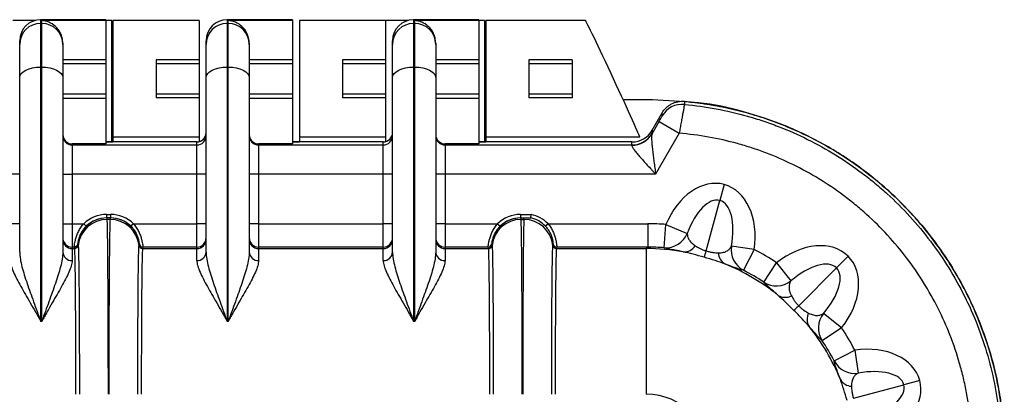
# Model space of a CAD drawing. Header units: millimetres. Extents: x 12 to 859, y 4 to 555.
# Tile 33 of 70: x 203 to 257, y 486 to 507. Entities that reach past the tile are written whole.
import ezdxf

# ---------------------------------------------------------------- set-up
doc = ezdxf.new("R2010")
doc.units = ezdxf.units.MM

msp = doc.modelspace()

# ---------------------------------------------------------------- linework, layer by layer
at = {"color": 7, "linetype": 'Continuous', "lineweight": 25}
for p, q in [((203.929, 506.75), (202.723, 506.75)), ((207.803, 506.795), (204.247, 506.795)), ((204.247, 506.793), (204.247, 506.594)), ((207.803, 506.793), (204.247, 506.793)), ((204.247, 506.594), (204.247, 504.215)), ((204.247, 506.594), (204.311, 506.594)), ((207.803, 506.748), (204.311, 506.748)), ((204.311, 506.594), (204.311, 506.748)), ((204.311, 504.215), (204.311, 506.594)), ((207.803, 506.795), (207.803, 506.793)), ((207.803, 506.793), (207.803, 506.748)), ((208.121, 506.75), (207.803, 506.75)), ((207.803, 506.748), (207.803, 504.612)), ((208.121, 500.146), (208.121, 506.75)), ((212.883, 506.75), (208.184, 506.75)), ((208.184, 506.75), (208.184, 500.4)), ((212.883, 506.75), (212.883, 504.612)), ((217.963, 506.795), (214.407, 506.795)), ((214.407, 506.793), (214.407, 506.594)), ((217.963, 506.793), (214.407, 506.793)), ((214.407, 506.594), (214.407, 504.215)), ((214.407, 506.594), (214.471, 506.594)), ((214.471, 506.594), (214.471, 506.748)), ((217.963, 506.748), (214.471, 506.748)), ((214.471, 504.215), (214.471, 506.594)), ((217.963, 506.795), (217.963, 506.793)), ((217.963, 506.793), (217.963, 506.748)), ((217.963, 506.748), (217.963, 504.612)), ((221.986, 506.75), (218.344, 506.75)), ((218.344, 506.75), (218.344, 500.4)), ((223.043, 506.75), (221.986, 506.75)), ((223.043, 506.75), (223.043, 504.612)), ((224.249, 506.75), (223.043, 506.75)), ((228.123, 506.795), (224.567, 506.795)), ((224.567, 506.793), (224.567, 506.594)), ((228.123, 506.793), (224.567, 506.793)), ((224.567, 506.594), (224.567, 504.215)), ((224.567, 506.594), (224.631, 506.594)), ((224.631, 506.594), (224.631, 506.748)), ((228.123, 506.748), (224.631, 506.748)), ((224.631, 504.215), (224.631, 506.594)), ((228.123, 506.795), (228.123, 506.793)), ((228.123, 506.793), (228.123, 506.748)), ((228.441, 506.75), (228.123, 506.75)), ((228.123, 506.748), (228.123, 504.612)), ((228.441, 506.75), (228.441, 500.146)), ((233.936, 506.75), (228.504, 506.75)), ((228.504, 506.75), (228.504, 500.4)), ((203.104, 505.452), (203.104, 505.651)), ((205.454, 505.52), (205.454, 505.452)), ((213.264, 505.452), (213.264, 505.651)), ((215.614, 505.52), (215.614, 505.452)), ((223.424, 505.452), (223.424, 505.651)), ((225.774, 505.52), (225.774, 505.452)), ((203.104, 503.644), (203.104, 505.452)), ((205.454, 505.452), (205.454, 503.644)), ((213.264, 503.644), (213.264, 505.452)), ((215.614, 505.452), (215.614, 503.644)), ((223.424, 503.644), (223.424, 505.452)), ((225.774, 505.452), (225.774, 503.644)), ((207.803, 504.612), (205.454, 504.612)), ((207.803, 504.398), (205.454, 504.398)), ((207.803, 504.612), (207.803, 504.398)), ((207.803, 504.398), (207.803, 502.751)), ((212.883, 504.612), (210.534, 504.612)), ((210.534, 504.612), (210.534, 502.537)), ((212.883, 504.398), (210.534, 504.398)), ((212.883, 504.612), (212.883, 504.398)), ((212.883, 504.398), (212.883, 502.751)), ((217.963, 504.612), (215.614, 504.612)), ((217.963, 504.398), (215.614, 504.398)), ((217.963, 504.612), (217.963, 504.398)), ((217.963, 504.398), (217.963, 502.751)), ((223.043, 504.612), (220.694, 504.612)), ((220.694, 504.612), (220.694, 502.537)), ((220.694, 504.402), (220.712, 504.402)), ((220.712, 504.398), (220.712, 504.402)), ((223.043, 504.398), (220.712, 504.398)), ((223.043, 504.612), (223.043, 504.398)), ((223.043, 504.398), (223.043, 502.751)), ((228.123, 504.612), (225.774, 504.612)), ((228.123, 504.398), (225.774, 504.398)), ((228.123, 504.612), (228.123, 504.398)), ((228.123, 504.398), (228.123, 502.751)), ((233.203, 504.612), (230.854, 504.612)), ((230.854, 504.612), (230.854, 502.537)), ((233.203, 504.398), (230.854, 504.398)), ((233.203, 504.612), (233.203, 502.537)), ((204.247, 504.215), (204.247, 490.376)), ((204.311, 504.215), (204.247, 504.215)), ((204.311, 490.376), (204.311, 504.215)), ((214.407, 504.215), (214.407, 490.376)), ((214.471, 504.215), (214.407, 504.215)), ((214.471, 490.376), (214.471, 504.215)), ((224.567, 504.215), (224.567, 490.376)), ((224.631, 504.215), (224.567, 504.215)), ((224.631, 490.376), (224.631, 504.215)), ((203.104, 494.149), (203.104, 503.644)), ((205.454, 503.644), (205.454, 494.149)), ((213.264, 494.149), (213.264, 503.644)), ((215.614, 503.644), (215.614, 494.149)), ((223.424, 494.149), (223.424, 503.644)), ((225.774, 503.644), (225.774, 494.149)), ((207.803, 502.751), (205.454, 502.751)), ((205.454, 502.525), (207.803, 502.525)), ((207.803, 502.751), (207.803, 502.525)), ((207.803, 502.525), (207.803, 500.035)), ((212.883, 502.751), (210.534, 502.751)), ((212.883, 502.537), (210.534, 502.537)), ((212.883, 502.751), (212.883, 502.537)), ((212.883, 502.537), (212.883, 500.4)), ((217.963, 502.751), (215.614, 502.751)), ((215.614, 502.525), (217.963, 502.525)), ((217.963, 502.751), (217.963, 502.525)), ((217.963, 502.525), (217.963, 500.035)), ((220.694, 502.747), (220.705, 502.747)), ((223.043, 502.537), (220.694, 502.537)), ((220.705, 502.747), (220.705, 502.751)), ((223.043, 502.751), (220.705, 502.751)), ((223.043, 502.751), (223.043, 502.537)), ((223.043, 502.537), (223.043, 500.4)), ((228.123, 502.751), (225.774, 502.751)), ((225.774, 502.525), (228.123, 502.525)), ((228.123, 502.751), (228.123, 502.525)), ((228.123, 502.525), (228.123, 500.035)), ((233.203, 502.751), (230.854, 502.751)), ((233.203, 502.537), (230.854, 502.537)), ((237.592, 502.432), (235.996, 502.432)), ((239.064, 502.335), (237.592, 502.432)), ((237.57, 500.781), (238.114, 501.722)), ((237.563, 500.591), (237.944, 501.251)), ((237.944, 501.251), (239.044, 500.616)), ((237.57, 500.781), (237.57, 500.612)), ((212.756, 500.146), (207.803, 500.146)), ((207.803, 500.146), (208.184, 500.146)), ((212.883, 500.4), (208.184, 500.4)), ((208.184, 500.4), (208.184, 500.146)), ((212.756, 499.977), (212.756, 500.146)), ((212.883, 500.4), (212.883, 500.162)), ((222.916, 500.146), (217.963, 500.146)), ((217.963, 500.146), (218.344, 500.146)), ((223.043, 500.4), (218.344, 500.4)), ((218.344, 500.4), (218.344, 500.146)), ((222.916, 499.977), (222.916, 500.146)), ((223.043, 500.4), (223.043, 500.162)), ((236.471, 500.146), (228.123, 500.146)), ((228.123, 500.146), (228.504, 500.146)), ((236.895, 500.4), (228.504, 500.4)), ((228.504, 500.4), (228.504, 500.146)), ((236.471, 499.977), (236.471, 500.146)), ((239.044, 500.616), (237.76, 498.391)), ((205.962, 500.035), (205.962, 499.977)), ((207.803, 500.035), (205.962, 500.035)), ((205.962, 499.977), (205.962, 498.391)), ((205.962, 499.977), (212.756, 499.977)), ((212.756, 498.391), (212.756, 499.977)), ((216.122, 500.035), (216.122, 499.977)), ((217.963, 500.035), (216.122, 500.035)), ((216.122, 499.977), (216.122, 498.391)), ((216.122, 499.977), (222.916, 499.977)), ((222.916, 498.391), (222.916, 499.977)), ((226.282, 500.035), (226.282, 499.977)), ((228.123, 500.035), (226.282, 500.035)), ((226.282, 499.977), (226.282, 498.391)), ((226.282, 499.977), (236.471, 499.977)), ((203.104, 498.391), (202.596, 498.391)), ((205.454, 498.391), (205.962, 498.391)), ((205.962, 498.391), (205.962, 495.689)), ((212.756, 498.391), (205.962, 498.391)), ((213.264, 498.391), (212.756, 498.391)), ((212.756, 495.689), (212.756, 498.391)), ((216.122, 498.391), (215.614, 498.391)), ((216.122, 498.391), (216.122, 495.689)), ((222.916, 498.391), (216.122, 498.391)), ((223.424, 498.391), (222.916, 498.391)), ((222.916, 495.689), (222.916, 498.391)), ((226.282, 498.391), (225.774, 498.391)), ((226.282, 498.391), (226.282, 495.689)), ((237.76, 498.391), (226.282, 498.391)), ((241.491, 497.826), (241.259, 496.959)), ((240.522, 494.21), (241.259, 496.959)), ((207.84, 496.197), (207.84, 496.007)), ((207.84, 496.197), (208.059, 496.197)), ((207.84, 496.007), (207.849, 496.007)), ((207.849, 496.007), (207.869, 495.927)), ((207.849, 496.007), (207.849, 496.007)), ((208.05, 496.007), (207.849, 496.007)), ((208.03, 495.927), (207.869, 495.927)), ((208.03, 495.927), (208.05, 496.007)), ((208.05, 496.007), (208.05, 496.007)), ((208.05, 496.007), (208.059, 496.007)), ((208.059, 496.197), (208.059, 496.007)), ((230.395, 496.197), (230.395, 496.007)), ((230.395, 496.197), (230.981, 496.197)), ((230.395, 496.007), (230.404, 496.007)), ((230.404, 496.007), (230.424, 495.927)), ((230.404, 496.007), (230.404, 496.007)), ((230.404, 496.007), (230.605, 496.007)), ((230.424, 495.927), (230.585, 495.927)), ((230.585, 495.927), (230.605, 496.007)), ((230.605, 496.007), (230.96, 496.007)), ((203.104, 495.689), (202.596, 495.689)), ((205.454, 495.689), (205.962, 495.689)), ((205.962, 495.689), (205.962, 494.42)), ((205.962, 495.689), (206.596, 495.689)), ((206.596, 495.689), (206.729, 495.553)), ((209.303, 495.689), (209.17, 495.553)), ((209.303, 495.689), (212.756, 495.689)), ((212.756, 494.42), (212.756, 495.689)), ((213.264, 495.689), (212.756, 495.689)), ((216.122, 495.689), (215.614, 495.689)), ((216.122, 495.689), (216.122, 494.42)), ((216.122, 495.689), (222.916, 495.689)), ((222.916, 494.42), (222.916, 495.689)), ((223.424, 495.689), (222.916, 495.689)), ((226.282, 495.689), (225.774, 495.689)), ((226.282, 495.689), (226.282, 494.42)), ((226.282, 495.689), (229.151, 495.689)), ((229.151, 495.689), (229.284, 495.553)), ((231.896, 495.689), (231.759, 495.557)), ((231.896, 495.689), (237.327, 495.689)), ((237.327, 495.689), (237.327, 494.42)), ((238.225, 494.385), (238.325, 495.65)), ((238.325, 495.65), (239.487, 495.165)), ((205.962, 494.42), (205.962, 494.34)), ((206.081, 494.42), (205.962, 494.42)), ((205.962, 494.34), (205.962, 493.683)), ((205.962, 494.34), (206.101, 494.34)), ((206.101, 494.34), (206.081, 494.419)), ((206.271, 494.589), (206.29, 494.51)), ((209.608, 494.51), (209.628, 494.589)), ((209.817, 494.419), (209.798, 494.34)), ((209.798, 494.34), (212.756, 494.34)), ((212.756, 494.42), (209.818, 494.42)), ((212.756, 494.34), (212.756, 494.42)), ((212.756, 493.683), (212.756, 494.34)), ((216.122, 494.42), (216.122, 494.34)), ((222.916, 494.42), (216.122, 494.42)), ((216.122, 494.34), (216.122, 493.683)), ((216.122, 494.34), (222.916, 494.34)), ((222.916, 494.34), (222.916, 494.42)), ((222.916, 493.683), (222.916, 494.34)), ((226.282, 494.42), (226.282, 494.34)), ((228.636, 494.42), (226.282, 494.42)), ((226.282, 494.34), (226.282, 493.683)), ((226.282, 494.34), (228.656, 494.34)), ((228.656, 494.34), (228.636, 494.419)), ((228.826, 494.589), (228.845, 494.51)), ((232.164, 494.51), (232.184, 494.59)), ((232.373, 494.42), (232.353, 494.34)), ((232.353, 494.34), (237.247, 494.34)), ((237.327, 494.42), (232.373, 494.42)), ((237.247, 494.34), (237.327, 494.42)), ((237.247, 494.34), (237.247, 486.407)), ((243.135, 494.283), (241.887, 494.464)), ((243.135, 494.283), (242.555, 493.155)), ((248.253, 493.923), (247.618, 493.288)), ((243.652, 492.512), (244.354, 493.568)), ((244.354, 493.568), (245.136, 492.579)), ((245.556, 491.227), (247.618, 493.288)), ((247.898, 490.024), (246.909, 490.807)), ((204.311, 490.376), (204.247, 490.376)), ((214.471, 490.376), (214.407, 490.376)), ((224.631, 490.376), (224.567, 490.376)), ((247.898, 490.024), (246.842, 489.322)), ((247.485, 488.225), (248.613, 488.806)), ((248.613, 488.806), (248.794, 487.557)), ((248.54, 486.193), (251.289, 486.929)), ((252.156, 487.162), (251.289, 486.929))]:
    msp.add_line(p, q, dxfattribs=at)
at = {"color": 8, "linetype": 'Continuous', "lineweight": 25}
for p, q in [((204.247, 506.795), (204.247, 506.793)), ((214.407, 506.795), (214.407, 506.793)), ((224.567, 506.795), (224.567, 506.793))]:
    msp.add_line(p, q, dxfattribs=at)
at = {"color": 7, "linetype": 'Continuous', "lineweight": 25, "flags": 128}
for points in [[(203.104, 503.644), (203.126, 503.755), (203.191, 503.863), (203.297, 503.961), (203.439, 504.048), (203.612, 504.119), (203.81, 504.172), (204.024, 504.204), (204.247, 504.215)], [(204.311, 504.215), (204.534, 504.204), (204.748, 504.172), (204.946, 504.119), (205.119, 504.048), (205.261, 503.961), (205.367, 503.863), (205.432, 503.755), (205.454, 503.644)], [(213.264, 503.644), (213.286, 503.755), (213.351, 503.863), (213.457, 503.961), (213.599, 504.048), (213.772, 504.119), (213.97, 504.172), (214.184, 504.204), (214.407, 504.215)], [(214.471, 504.215), (214.694, 504.204), (214.908, 504.172), (215.106, 504.119), (215.279, 504.048), (215.421, 503.961), (215.527, 503.863), (215.592, 503.755), (215.614, 503.644)], [(223.424, 503.644), (223.446, 503.755), (223.511, 503.863), (223.617, 503.961), (223.759, 504.048), (223.932, 504.119), (224.13, 504.172), (224.344, 504.204), (224.567, 504.215)], [(224.631, 504.215), (224.854, 504.204), (225.068, 504.172), (225.266, 504.119), (225.439, 504.048), (225.581, 503.961), (225.687, 503.863), (225.752, 503.755), (225.774, 503.644)], [(239.329, 502.353), (239.329, 502.264), (239.329, 502.255), (239.329, 502.184)], [(238.113, 501.554), (238.114, 501.626), (238.114, 501.697), (238.114, 501.722)], [(245.556, 491.227), (245.505, 491.175), (245.458, 491.128), (245.416, 491.087), (245.381, 491.051), (245.351, 491.021), (245.327, 490.997), (245.309, 490.98), (245.298, 490.969)]]:
    msp.add_lwpolyline(points, dxfattribs=at)
at = {"color": 7, "linetype": 'Continuous', "lineweight": 25}
for centre, radius, start, end in [((204.247, 505.652), 1.143, 90, 180), ((204.247, 505.651), 1.143, 89.9825, 179.9825), ((204.247, 505.451), 1.143, 89.9825, 179.9825), ((204.311, 505.451), 1.143, 0.0175, 90.0175), ((214.407, 505.652), 1.143, 90, 180), ((214.407, 505.651), 1.143, 89.9825, 179.9825), ((214.407, 505.451), 1.143, 89.9825, 179.9825), ((214.471, 505.451), 1.143, 0.0175, 90.0175), ((224.567, 505.652), 1.143, 90, 180), ((224.567, 505.651), 1.143, 89.9825, 179.9825), ((224.567, 505.451), 1.143, 89.9825, 179.9825), ((224.631, 505.451), 1.143, 0.0175, 90.0175), ((239.213, 500.919), 1.27, 84.7558, 149.9749), ((205.962, 500.485), 0.508, 180.0175, 270.0175), ((212.756, 500.485), 0.508, 269.9825, 359.9825), ((216.122, 500.485), 0.508, 180.0175, 270.0175), ((222.916, 500.485), 0.508, 269.9825, 359.9825), ((226.282, 500.485), 0.508, 180.0175, 270.0175), ((236.475, 501.225), 1.26, 269.4753, 329.7532), ((236.471, 501.247), 1.27, 269.9934, 329.9764), ((207.869, 494.339), 1.588, 90.0067, 173.8299), ((208.03, 494.339), 1.588, 6.1701, 89.9933), ((230.424, 494.339), 1.588, 90.0067, 173.8299), ((230.585, 494.339), 1.588, 6.1701, 89.9933), ((205.962, 494.928), 0.508, 180.0175, 270.0175), ((205.962, 494.848), 0.508, 180.0175, 270.0175), ((212.756, 494.928), 0.508, 269.9825, 359.9825), ((212.756, 494.848), 0.508, 269.9825, 359.9825), ((216.122, 494.928), 0.508, 180.0175, 270.0175), ((216.122, 494.848), 0.508, 180.0175, 270.0175), ((222.916, 494.928), 0.508, 269.9825, 359.9825), ((222.916, 494.848), 0.508, 269.9825, 359.9825), ((226.282, 494.928), 0.508, 180.0175, 270.0175), ((226.282, 494.848), 0.508, 180.0175, 270.0175), ((238.315, 495.65), 1.268, 265.9502, 337.535), ((206.081, 494.61), 0.19, 269.9971, 353.7879), ((206.101, 494.53), 0.191, 270.0056, 353.8267), ((206.101, 494.531), 0.191, 270.0067, 353.8294), ((209.798, 494.53), 0.191, 186.1733, 269.9944), ((209.798, 494.531), 0.191, 186.1706, 269.9933), ((209.818, 494.61), 0.19, 186.2121, 270.0029), ((209.817, 494.609), 0.19, 186.1691, 270.0032), ((228.636, 494.61), 0.19, 269.9971, 353.7879), ((228.636, 494.609), 0.19, 269.9976, 353.8309), ((228.656, 494.53), 0.191, 270.0056, 353.8267), ((228.656, 494.531), 0.191, 270.0067, 353.8294), ((232.353, 494.53), 0.191, 186.1733, 269.9944), ((232.353, 494.531), 0.191, 186.1706, 269.9933), ((232.373, 494.61), 0.191, 186.1706, 269.9933), ((239.29, 494.92), 0.762, 268.1463, 326.0761), ((236.648, 495.331), 4.033, 338.6449, 343.8569), ((243.145, 494.281), 1.271, 171.7366, 242.3529), ((205.942, 494.171), 0.488, 182.5994, 272.3826), ((212.777, 494.171), 0.488, 267.6174, 357.4006), ((216.102, 494.171), 0.488, 182.5994, 272.3826), ((222.937, 494.171), 0.488, 267.6174, 357.4006), ((226.262, 494.171), 0.488, 182.5994, 272.3826), ((241.914, 494.135), 0.739, 182.2506, 239.0817), ((244.347, 493.576), 1.271, 236.822, 308.3573), ((244.82, 492.449), 0.764, 239.753, 296.4134), ((246.779, 490.49), 0.764, 153.5889, 210.2508), ((247.906, 490.018), 1.271, 141.6447, 213.182), ((248.611, 488.815), 1.271, 207.6508, 278.2604), ((248.465, 487.584), 0.738, 210.9269, 267.7594)]:
    msp.add_arc(centre, radius, start, end, dxfattribs=at)
for centre, major_axis, ratio, start_param, end_param in [((235.415, 503.575), (-1.48, 3.175), 0.01337, 3.135361, 6.276953), ((220.708, 503.575), (0.003, 0.825), 0.004363, 3.211424, 6.213391), ((212.756, 500.654), (0, 0.508), 0.999391, 3.141593, 4.712389), ((222.916, 500.654), (0, 0.508), 0.999391, 3.141593, 4.712389), ((236.471, 501.416), (0, -1.271), 0.999391, 0, 1.047198), ((205.962, 500.543), (0, -0.508), 0.999391, 4.712389, 6.283185), ((216.122, 500.543), (0, -0.508), 0.999391, 4.712389, 6.283185), ((226.282, 500.543), (0, -0.508), 0.999391, 4.712389, 6.283185), ((235.921, 497.756), (1.649, 2.857), 0.015115, 6.164946, 6.257003), ((234.821, 498.391), (1.65, 1.587), 0.017442, 6.174347, 6.266404), ((240.562, 494.357), (0.93, 3.47), 0.707107, 0, 1.383079), ((240.562, 494.357), (-0.93, -3.47), 0.707107, 1.737292, 3.141593), ((240.562, 494.357), (0.697, 2.602), 0.471405, 0, 1.383079), ((240.562, 494.357), (0.697, 2.602), 0.471405, 4.878884, 6.283185), ((207.849, 494.419), (0.977, 1.251), 0.999843, 0.663182, 2.126622), ((207.84, 494.419), (-1.778, 0), 0.999962, 4.712389, 5.487427), ((207.84, 494.419), (1.588, 0), 0.999953, 1.570796, 2.345834), ((207.866, 486.407), (0, 9.525), 0.007272, 4.712389, 6.248279), ((208.032, 486.407), (0, 9.525), 0.007272, 0.034907, 1.570796), ((208.05, 494.419), (-0.977, 1.251), 0.999843, 4.156559, 5.620003), ((208.059, 494.419), (1.778, 0), 0.999962, 0.795758, 1.570796), ((208.059, 494.419), (1.588, 0), 0.999953, 0.795758, 1.570796), ((230.404, 494.419), (0.977, 1.251), 0.999843, 0.663182, 2.126626), ((230.395, 494.419), (1.778, 0), 0.999962, 1.570796, 2.345834), ((230.395, 494.419), (1.588, 0), 0.999953, 1.570796, 2.345834), ((230.422, 486.407), (0, 9.525), 0.007272, 4.712389, 6.248279), ((230.588, 486.407), (0, 9.525), 0.007272, 0.034907, 1.570796), ((230.614, 494.456), (0.385, 1.541), 0.999198, 5.722902, 6.308171), ((230.614, 494.456), (-0.431, -1.726), 0.999353, 2.581309, 3.178729), ((237.312, 482.981), (8.991, 8.991), 0.998783, 0.706195, 0.784789), ((245.713, 491.383), (2.54, 2.54), 0.707107, 0, 1.407364), ((207.897, 494.229), (1.51, -1.333), 0.779382, 3.881237, 3.882023), ((207.897, 494.419), (1.377, -1.198), 0.756554, 3.888596, 3.889375), ((208.002, 494.419), (1.377, 1.198), 0.756554, 5.535403, 5.536182), ((208.002, 494.229), (1.51, 1.333), 0.779382, 5.542762, 5.543541), ((230.452, 494.229), (1.51, -1.333), 0.779382, 3.881237, 3.882016), ((230.452, 494.419), (1.377, -1.198), 0.756554, 3.888596, 3.889375), ((237.243, 482.913), (8.082, -8.082), 0.999527, 2.178068, 2.355586), ((237.312, 482.981), (8.094, 8.094), 0.998513, 0.706195, 0.784789), ((237.312, 482.981), (8.991, 8.991), 0.998783, 0.198675, 0.309956), ((245.713, 491.383), (1.905, 1.905), 0.471405, 0, 1.407364), ((245.713, 491.383), (-2.54, -2.54), 0.707107, 1.734281, 3.141593), ((237.243, 482.913), (8.082, -8.082), 0.999527, 1.67523, 1.970949), ((237.312, 482.981), (8.094, 8.094), 0.998513, 0.198675, 0.309956), ((245.713, 491.383), (1.905, 1.905), 0.471405, 4.875873, 6.283185), ((237.243, 482.913), (8.082, -8.082), 0.999527, 1.170666, 1.466444), ((237.312, 482.981), (8.991, 8.991), 0.998783, 5.973289, 6.084584), ((237.312, 482.981), (8.094, 8.094), 0.998513, 5.973289, 6.084584), ((248.686, 486.232), (3.47, 0.93), 0.707107, 0, 1.40422), ((248.686, 486.232), (2.602, 0.697), 0.471405, 0, 1.40422), ((248.686, 486.232), (2.602, 0.697), 0.471405, 4.900279, 6.283185), ((248.686, 486.232), (-3.47, -0.93), 0.707107, 1.758686, 3.141593), ((237.243, 482.913), (2.473, 2.473), 0.998783, 5.498396, 7.067974)]:
    msp.add_ellipse(centre, major_axis=major_axis, ratio=ratio, start_param=start_param, end_param=end_param, dxfattribs=at)
for points, knots in [([(205.454, 505.52), (205.454, 505.622), (205.441, 505.717), (205.398, 505.895), (205.368, 505.978), (205.258, 506.206), (205.161, 506.33), (204.942, 506.531), (204.822, 506.605), (204.635, 506.684), (204.571, 506.704), (204.442, 506.734), (204.376, 506.744), (204.311, 506.748)], [0, 0, 0, 0, 0.125, 0.125, 0.25, 0.25, 0.5, 0.5, 0.75, 0.75, 0.875, 0.875, 1, 1, 1, 1]), ([(215.614, 505.52), (215.614, 505.622), (215.601, 505.717), (215.558, 505.895), (215.528, 505.978), (215.418, 506.206), (215.321, 506.33), (215.102, 506.531), (214.982, 506.605), (214.795, 506.684), (214.731, 506.704), (214.602, 506.734), (214.536, 506.744), (214.471, 506.748)], [0, 0, 0, 0, 0.125, 0.125, 0.25, 0.25, 0.5, 0.5, 0.75, 0.75, 0.875, 0.875, 1, 1, 1, 1]), ([(225.774, 505.52), (225.774, 505.622), (225.761, 505.717), (225.718, 505.895), (225.688, 505.978), (225.578, 506.206), (225.481, 506.33), (225.262, 506.531), (225.142, 506.605), (224.955, 506.684), (224.891, 506.704), (224.762, 506.734), (224.696, 506.744), (224.631, 506.748)], [0, 0, 0, 0, 0.125, 0.125, 0.25, 0.25, 0.5, 0.5, 0.75, 0.75, 0.875, 0.875, 1, 1, 1, 1]), ([(238.114, 501.722), (238.174, 501.828), (238.248, 501.922), (238.379, 502.047), (238.426, 502.086), (238.524, 502.156), (238.575, 502.187), (238.735, 502.27), (238.85, 502.311), (239.085, 502.357), (239.208, 502.364), (239.329, 502.353)], [0, 0, 0, 0, 0.25, 0.25, 0.375, 0.375, 0.5, 0.5, 0.75, 0.75, 1, 1, 1, 1]), ([(239.329, 502.353), (239.424, 502.344), (239.616, 502.326), (239.903, 502.293), (240.189, 502.256), (240.475, 502.214), (240.761, 502.169), (241.046, 502.119), (241.647, 502.004), (242.556, 501.792), (243.758, 501.428), (245.128, 500.912), (246.643, 500.197), (248.259, 499.227), (249.774, 498.105), (251.17, 496.839), (252.436, 495.443), (253.558, 493.929), (254.527, 492.312), (255.332, 490.609), (255.967, 488.835), (256.322, 487.412), (256.51, 486.383), (256.602, 485.763), (256.673, 485.141), (256.724, 484.516), (256.756, 483.889), (256.76, 483.471), (256.762, 483.261)], [0, 0, 0, 0, 0.010179, 0.020358, 0.030542, 0.040731, 0.050928, 0.061135, 0.071355, 0.115609, 0.159769, 0.204028, 0.270356, 0.336692, 0.403026, 0.469368, 0.535701, 0.602044, 0.668369, 0.734706, 0.801018, 0.867343, 0.889488, 0.911587, 0.933664, 0.955743, 0.977847, 1, 1, 1, 1]), ([(256.762, 483.261), (256.73, 484.101), (256.666, 485.78), (256.155, 488.251), (255.349, 490.633), (254.234, 492.887), (252.838, 494.975), (251.179, 496.864), (249.288, 498.522), (247.197, 499.915), (244.943, 501.031), (242.562, 501.814), (240.784, 502.232), (239.809, 502.288), (239.669, 502.296)], [0, 0, 0, 0, 0.089873, 0.179628, 0.269099, 0.358615, 0.448116, 0.537422, 0.627084, 0.716627, 0.805847, 0.895411, 0.984955, 1, 1, 1, 1]), ([(239.329, 502.184), (239.329, 502.18), (239.327, 502.167), (239.319, 502.121), (239.313, 502.089), (239.298, 502.007), (239.289, 501.956), (239.268, 501.841), (239.256, 501.777), (239.229, 501.631), (239.214, 501.552), (239.184, 501.385), (239.167, 501.296), (239.133, 501.109), (239.116, 501.012), (239.08, 500.817), (239.062, 500.717), (239.044, 500.616)], [0, 0, 0, 0, 0.125, 0.125, 0.25, 0.25, 0.375, 0.375, 0.5, 0.5, 0.625, 0.625, 0.75, 0.75, 0.875, 0.875, 1, 1, 1, 1]), ([(239.329, 502.184), (240.492, 502.077), (241.638, 501.865), (243.046, 501.466), (243.327, 501.38), (243.886, 501.193), (244.164, 501.093), (244.987, 500.776), (245.522, 500.54), (247.088, 499.762), (248.08, 499.151), (249.255, 498.267), (249.487, 498.084), (249.941, 497.708), (250.162, 497.516), (250.812, 496.925), (251.225, 496.513), (252.403, 495.223), (253.111, 494.292), (254.356, 492.286), (254.877, 491.241), (255.511, 489.613), (255.697, 489.06), (256.02, 487.933), (256.157, 487.357), (256.375, 486.199), (256.456, 485.616), (256.566, 484.443), (256.594, 483.852), (256.594, 483.261)], [0, 0, 0, 0, 0.125, 0.125, 0.15625, 0.15625, 0.1875, 0.1875, 0.25, 0.25, 0.375, 0.375, 0.40625, 0.40625, 0.4375, 0.4375, 0.5, 0.5, 0.625, 0.625, 0.75, 0.75, 0.8125, 0.8125, 0.875, 0.875, 0.9375, 0.9375, 1, 1, 1, 1]), ([(237.944, 501.251), (237.987, 501.325), (238.029, 501.399), (238.077, 501.485), (238.09, 501.509), (238.109, 501.543), (238.113, 501.553), (238.113, 501.554)], [0, 0, 0, 0, 0.5, 0.5, 0.75, 0.75, 1, 1, 1, 1]), ([(237.563, 500.591), (237.55, 500.563), (237.543, 500.519), (237.537, 500.403), (237.538, 500.331), (237.546, 500.173), (237.553, 500.085), (237.57, 499.899), (237.58, 499.801), (237.603, 499.598), (237.616, 499.493), (237.642, 499.279), (237.656, 499.171), (237.685, 498.951), (237.7, 498.839), (237.722, 498.672), (237.73, 498.616), (237.745, 498.503), (237.753, 498.446), (237.76, 498.391)], [0, 0, 0, 0, 0.125, 0.125, 0.25, 0.25, 0.375, 0.375, 0.5, 0.5, 0.625, 0.625, 0.75, 0.75, 0.875, 0.875, 0.9375, 0.9375, 1, 1, 1, 1]), ([(255.007, 483.261), (255.007, 484.35), (254.906, 485.428), (254.654, 486.761), (254.597, 487.028), (254.472, 487.557), (254.403, 487.818), (254.179, 488.597), (254.006, 489.106), (253.42, 490.606), (252.938, 491.569), (251.783, 493.416), (251.13, 494.271), (250.039, 495.456), (249.656, 495.834), (249.055, 496.376), (248.85, 496.553), (248.429, 496.898), (248.215, 497.066), (247.129, 497.875), (246.211, 498.433), (244.763, 499.142), (244.268, 499.356), (243.507, 499.644), (243.25, 499.735), (242.734, 499.903), (242.475, 499.981), (241.175, 500.339), (240.118, 500.526), (239.044, 500.616)], [0, 0, 0, 0, 0.125, 0.125, 0.15625, 0.15625, 0.1875, 0.1875, 0.25, 0.25, 0.375, 0.375, 0.5, 0.5, 0.5625, 0.5625, 0.59375, 0.59375, 0.625, 0.625, 0.75, 0.75, 0.8125, 0.8125, 0.84375, 0.84375, 0.875, 0.875, 1, 1, 1, 1]), ([(236.464, 499.965), (236.453, 499.951), (236.457, 499.925), (236.484, 499.869), (236.496, 499.848), (236.526, 499.801), (236.544, 499.775), (236.604, 499.693), (236.653, 499.631), (236.762, 499.498), (236.823, 499.428), (236.951, 499.28), (237.019, 499.203), (237.16, 499.047), (237.232, 498.967), (237.38, 498.805), (237.455, 498.722), (237.569, 498.598), (237.607, 498.557), (237.683, 498.474), (237.722, 498.432), (237.76, 498.391)], [0, 0, 0, 0, 0.125, 0.125, 0.1875, 0.1875, 0.25, 0.25, 0.375, 0.375, 0.5, 0.5, 0.625, 0.625, 0.75, 0.75, 0.875, 0.875, 0.9375, 0.9375, 1, 1, 1, 1]), ([(230.961, 496.007), (230.961, 496.008), (230.963, 496.03), (230.971, 496.1), (230.976, 496.149), (230.981, 496.197)], [0, 0, 0, 0, 0.5, 0.5, 1, 1, 1, 1]), ([(206.081, 494.42), (206.081, 494.423), (206.081, 494.435), (206.084, 494.475), (206.087, 494.504), (206.096, 494.578), (206.103, 494.622), (206.122, 494.725), (206.135, 494.783), (206.169, 494.909), (206.191, 494.977), (206.244, 495.119), (206.276, 495.192), (206.35, 495.339), (206.392, 495.413), (206.486, 495.555), (206.539, 495.624), (206.596, 495.689)], [0, 0, 0, 0, 0.125, 0.125, 0.25, 0.25, 0.375, 0.375, 0.5, 0.5, 0.625, 0.625, 0.75, 0.75, 0.875, 0.875, 1, 1, 1, 1]), ([(206.729, 495.553), (206.678, 495.504), (206.631, 495.451), (206.546, 495.341), (206.507, 495.284), (206.44, 495.169), (206.411, 495.113), (206.364, 495.002), (206.345, 494.95), (206.315, 494.855), (206.304, 494.811), (206.288, 494.735), (206.282, 494.703), (206.275, 494.65), (206.273, 494.629), (206.27, 494.6), (206.27, 494.592), (206.27, 494.59)], [0, 0, 0, 0, 0.125, 0.125, 0.25, 0.25, 0.375, 0.375, 0.5, 0.5, 0.625, 0.625, 0.75, 0.75, 0.875, 0.875, 1, 1, 1, 1]), ([(209.628, 494.59), (209.629, 494.592), (209.628, 494.6), (209.626, 494.629), (209.624, 494.65), (209.613, 494.729), (209.598, 494.807), (209.554, 494.95), (209.535, 495.003), (209.487, 495.113), (209.459, 495.17), (209.391, 495.285), (209.352, 495.342), (209.267, 495.451), (209.221, 495.504), (209.17, 495.553)], [0, 0, 0, 0, 0.125, 0.125, 0.25, 0.25, 0.5, 0.5, 0.625, 0.625, 0.75, 0.75, 0.875, 0.875, 1, 1, 1, 1]), ([(209.303, 495.689), (209.36, 495.624), (209.412, 495.555), (209.506, 495.414), (209.549, 495.339), (209.623, 495.193), (209.654, 495.121), (209.707, 494.98), (209.729, 494.91), (209.78, 494.721), (209.798, 494.615), (209.812, 494.505), (209.815, 494.475), (209.818, 494.435), (209.818, 494.423), (209.818, 494.42)], [0, 0, 0, 0, 0.125, 0.125, 0.25, 0.25, 0.375, 0.375, 0.5, 0.5, 0.75, 0.75, 0.875, 0.875, 1, 1, 1, 1]), ([(228.636, 494.42), (228.636, 494.423), (228.636, 494.435), (228.639, 494.475), (228.642, 494.504), (228.651, 494.578), (228.658, 494.622), (228.678, 494.725), (228.691, 494.783), (228.725, 494.909), (228.746, 494.977), (228.799, 495.119), (228.831, 495.192), (228.905, 495.339), (228.947, 495.413), (229.042, 495.555), (229.094, 495.624), (229.151, 495.689)], [0, 0, 0, 0, 0.125, 0.125, 0.25, 0.25, 0.375, 0.375, 0.5, 0.5, 0.625, 0.625, 0.75, 0.75, 0.875, 0.875, 1, 1, 1, 1]), ([(229.284, 495.553), (229.233, 495.504), (229.186, 495.451), (229.101, 495.341), (229.062, 495.284), (228.995, 495.169), (228.967, 495.113), (228.919, 495.002), (228.9, 494.95), (228.87, 494.855), (228.859, 494.811), (228.843, 494.735), (228.838, 494.703), (228.83, 494.65), (228.828, 494.629), (228.826, 494.6), (228.825, 494.592), (228.826, 494.59)], [0, 0, 0, 0, 0.125, 0.125, 0.25, 0.25, 0.375, 0.375, 0.5, 0.5, 0.625, 0.625, 0.75, 0.75, 0.875, 0.875, 1, 1, 1, 1]), ([(232.184, 494.59), (232.184, 494.592), (232.184, 494.601), (232.183, 494.63), (232.181, 494.651), (232.175, 494.703), (232.17, 494.735), (232.156, 494.811), (232.146, 494.854), (232.12, 494.949), (232.102, 495.001), (232.059, 495.111), (232.033, 495.168), (231.97, 495.284), (231.933, 495.342), (231.852, 495.453), (231.808, 495.507), (231.759, 495.557)], [0, 0, 0, 0, 0.125, 0.125, 0.25, 0.25, 0.375, 0.375, 0.5, 0.5, 0.625, 0.625, 0.75, 0.75, 0.875, 0.875, 1, 1, 1, 1]), ([(231.896, 495.689), (231.951, 495.622), (232, 495.553), (232.089, 495.41), (232.13, 495.335), (232.199, 495.188), (232.228, 495.115), (232.276, 494.974), (232.296, 494.905), (232.327, 494.78), (232.338, 494.723), (232.356, 494.62), (232.361, 494.576), (232.369, 494.504), (232.371, 494.475), (232.374, 494.435), (232.374, 494.423), (232.373, 494.42)], [0, 0, 0, 0, 0.125, 0.125, 0.25, 0.25, 0.375, 0.375, 0.5, 0.5, 0.625, 0.625, 0.75, 0.75, 0.875, 0.875, 1, 1, 1, 1]), ([(239.487, 495.165), (239.486, 495.111), (239.492, 495.056), (239.519, 494.947), (239.541, 494.891), (239.605, 494.78), (239.647, 494.725), (239.761, 494.611), (239.831, 494.553), (239.922, 494.495)], [0, 0, 0, 0, 0.25, 0.25, 0.5, 0.5, 0.75, 0.75, 1, 1, 1, 1]), ([(206.271, 494.589), (206.266, 494.542), (206.243, 494.498), (206.174, 494.436), (206.128, 494.419), (206.081, 494.419)], [0, 0, 0, 0, 0.5, 0.5, 1, 1, 1, 1]), ([(206.168, 486.407), (206.168, 486.919), (206.167, 487.431), (206.166, 488.423), (206.164, 488.907), (206.162, 489.614), (206.161, 489.847), (206.159, 490.298), (206.158, 490.516), (206.154, 491.151), (206.151, 491.547), (206.145, 492.284), (206.142, 492.613), (206.137, 493.048), (206.135, 493.183), (206.131, 493.434), (206.129, 493.55), (206.123, 493.861), (206.119, 494.022), (206.11, 494.252), (206.105, 494.321), (206.101, 494.339)], [0, 0, 0, 0, 0.125, 0.125, 0.25, 0.25, 0.3125, 0.3125, 0.375, 0.375, 0.5, 0.5, 0.625, 0.625, 0.6875, 0.6875, 0.75, 0.75, 0.875, 0.875, 1, 1, 1, 1]), ([(206.29, 494.51), (206.295, 494.49), (206.299, 494.42), (206.308, 494.185), (206.312, 494.021), (206.318, 493.703), (206.32, 493.585), (206.324, 493.329), (206.326, 493.191), (206.331, 492.746), (206.335, 492.411), (206.341, 491.658), (206.344, 491.253), (206.347, 490.605), (206.348, 490.382), (206.35, 489.921), (206.351, 489.683), (206.354, 488.961), (206.355, 488.467), (206.357, 487.453), (206.357, 486.93), (206.357, 486.407)], [0, 0, 0, 0, 0.125, 0.125, 0.25, 0.25, 0.3125, 0.3125, 0.375, 0.375, 0.5, 0.5, 0.625, 0.625, 0.6875, 0.6875, 0.75, 0.75, 0.875, 0.875, 1, 1, 1, 1]), ([(209.542, 486.407), (209.542, 486.93), (209.542, 487.453), (209.544, 488.467), (209.545, 488.961), (209.547, 489.683), (209.548, 489.921), (209.55, 490.382), (209.552, 490.605), (209.555, 491.253), (209.558, 491.658), (209.564, 492.411), (209.567, 492.746), (209.573, 493.191), (209.575, 493.329), (209.579, 493.585), (209.581, 493.703), (209.587, 494.021), (209.591, 494.185), (209.599, 494.42), (209.604, 494.49), (209.608, 494.51)], [0, 0, 0, 0, 0.125, 0.125, 0.25, 0.25, 0.3125, 0.3125, 0.375, 0.375, 0.5, 0.5, 0.625, 0.625, 0.6875, 0.6875, 0.75, 0.75, 0.875, 0.875, 1, 1, 1, 1]), ([(209.798, 494.339), (209.793, 494.321), (209.789, 494.252), (209.78, 494.022), (209.776, 493.861), (209.77, 493.55), (209.768, 493.434), (209.764, 493.183), (209.762, 493.048), (209.757, 492.613), (209.753, 492.284), (209.747, 491.547), (209.745, 491.151), (209.741, 490.516), (209.74, 490.298), (209.738, 489.847), (209.737, 489.614), (209.734, 488.907), (209.733, 488.423), (209.731, 487.431), (209.731, 486.919), (209.731, 486.407)], [0, 0, 0, 0, 0.125, 0.125, 0.25, 0.25, 0.3125, 0.3125, 0.375, 0.375, 0.5, 0.5, 0.625, 0.625, 0.6875, 0.6875, 0.75, 0.75, 0.875, 0.875, 1, 1, 1, 1]), ([(228.723, 486.407), (228.723, 486.919), (228.723, 487.431), (228.721, 488.423), (228.72, 488.907), (228.717, 489.614), (228.716, 489.847), (228.714, 490.298), (228.713, 490.516), (228.709, 491.151), (228.707, 491.547), (228.7, 492.284), (228.697, 492.613), (228.692, 493.048), (228.69, 493.183), (228.686, 493.434), (228.684, 493.55), (228.678, 493.861), (228.674, 494.022), (228.665, 494.252), (228.661, 494.321), (228.656, 494.339)], [0, 0, 0, 0, 0.125, 0.125, 0.25, 0.25, 0.3125, 0.3125, 0.375, 0.375, 0.5, 0.5, 0.625, 0.625, 0.6875, 0.6875, 0.75, 0.75, 0.875, 0.875, 1, 1, 1, 1]), ([(228.846, 494.51), (228.85, 494.49), (228.855, 494.42), (228.863, 494.185), (228.867, 494.021), (228.873, 493.703), (228.875, 493.585), (228.879, 493.329), (228.881, 493.191), (228.887, 492.746), (228.89, 492.411), (228.896, 491.658), (228.899, 491.253), (228.902, 490.605), (228.904, 490.382), (228.906, 489.921), (228.907, 489.683), (228.909, 488.961), (228.91, 488.467), (228.912, 487.453), (228.912, 486.93), (228.912, 486.407)], [0, 0, 0, 0, 0.125, 0.125, 0.25, 0.25, 0.3125, 0.3125, 0.375, 0.375, 0.5, 0.5, 0.625, 0.625, 0.6875, 0.6875, 0.75, 0.75, 0.875, 0.875, 1, 1, 1, 1]), ([(232.097, 486.407), (232.097, 486.93), (232.097, 487.444), (232.098, 488.204), (232.099, 488.455), (232.1, 488.952), (232.101, 489.2), (232.103, 489.923), (232.105, 490.38), (232.109, 491.031), (232.11, 491.241), (232.113, 491.651), (232.115, 491.846), (232.119, 492.405), (232.123, 492.74), (232.128, 493.188), (232.13, 493.329), (232.134, 493.585), (232.136, 493.702), (232.142, 494.018), (232.146, 494.184), (232.155, 494.421), (232.159, 494.49), (232.164, 494.51)], [0, 0, 0, 0, 0.125, 0.125, 0.1875, 0.1875, 0.25, 0.25, 0.375, 0.375, 0.4375, 0.4375, 0.5, 0.5, 0.625, 0.625, 0.6875, 0.6875, 0.75, 0.75, 0.875, 0.875, 1, 1, 1, 1]), ([(232.353, 494.339), (232.348, 494.321), (232.344, 494.253), (232.335, 494.02), (232.331, 493.858), (232.325, 493.548), (232.323, 493.434), (232.319, 493.183), (232.317, 493.045), (232.312, 492.607), (232.309, 492.278), (232.304, 491.732), (232.303, 491.54), (232.3, 491.14), (232.298, 490.933), (232.295, 490.296), (232.293, 489.849), (232.29, 489.141), (232.29, 488.899), (232.288, 488.411), (232.288, 488.166), (232.287, 487.423), (232.286, 486.919), (232.286, 486.407)], [0, 0, 0, 0, 0.125, 0.125, 0.25, 0.25, 0.3125, 0.3125, 0.375, 0.375, 0.5, 0.5, 0.5625, 0.5625, 0.625, 0.625, 0.75, 0.75, 0.8125, 0.8125, 0.875, 0.875, 1, 1, 1, 1]), ([(239.265, 494.159), (239.105, 494.193), (238.966, 494.222), (238.723, 494.27), (238.623, 494.289), (238.456, 494.324), (238.389, 494.338), (238.286, 494.364), (238.249, 494.375), (238.225, 494.385)], [0, 0, 0, 0, 0.25, 0.25, 0.5, 0.5, 0.75, 0.75, 1, 1, 1, 1]), ([(239.922, 494.495), (239.996, 494.447), (240.079, 494.398), (240.229, 494.324), (240.283, 494.299), (240.398, 494.252), (240.459, 494.23), (240.522, 494.21)], [0, 0, 0, 0, 0.5, 0.5, 0.75, 0.75, 1, 1, 1, 1]), ([(240.522, 494.21), (240.584, 494.191), (240.645, 494.174), (240.766, 494.147), (240.826, 494.137), (240.993, 494.113), (241.089, 494.107), (241.176, 494.106)], [0, 0, 0, 0, 0.25, 0.25, 0.5, 0.5, 1, 1, 1, 1]), ([(241.176, 494.106), (241.289, 494.104), (241.38, 494.115), (241.536, 494.153), (241.599, 494.18), (241.708, 494.245), (241.754, 494.283), (241.83, 494.368), (241.861, 494.414), (241.887, 494.464)], [0, 0, 0, 0, 0.25, 0.25, 0.5, 0.5, 0.75, 0.75, 1, 1, 1, 1]), ([(202.596, 493.683), (202.596, 493.593), (202.614, 493.495), (202.675, 493.286), (202.719, 493.174), (202.823, 492.936), (202.885, 492.81), (203.02, 492.55), (203.093, 492.416), (203.327, 491.997), (203.501, 491.698), (203.775, 491.22), (203.869, 491.057), (204.01, 490.806), (204.057, 490.722), (204.152, 490.55), (204.2, 490.463), (204.247, 490.376)], [0, 0, 0, 0, 0.125, 0.125, 0.25, 0.25, 0.375, 0.375, 0.5, 0.5, 0.75, 0.75, 0.875, 0.875, 0.9375, 0.9375, 1, 1, 1, 1]), ([(203.104, 494.149), (203.104, 494.027), (203.118, 493.9), (203.161, 493.634), (203.192, 493.495), (203.266, 493.208), (203.309, 493.06), (203.403, 492.756), (203.454, 492.601), (203.616, 492.125), (203.736, 491.793), (203.924, 491.275), (203.988, 491.099), (204.117, 490.742), (204.182, 490.56), (204.247, 490.376)], [0, 0, 0, 0, 0.125, 0.125, 0.25, 0.25, 0.375, 0.375, 0.5, 0.5, 0.75, 0.75, 0.875, 0.875, 1, 1, 1, 1]), ([(205.454, 494.149), (205.454, 494.027), (205.441, 493.9), (205.397, 493.634), (205.366, 493.495), (205.292, 493.208), (205.249, 493.06), (205.155, 492.756), (205.104, 492.601), (204.942, 492.125), (204.822, 491.793), (204.634, 491.275), (204.57, 491.099), (204.441, 490.742), (204.376, 490.56), (204.311, 490.376)], [0, 0, 0, 0, 0.125, 0.125, 0.25, 0.25, 0.375, 0.375, 0.5, 0.5, 0.75, 0.75, 0.875, 0.875, 1, 1, 1, 1]), ([(205.962, 493.683), (205.962, 493.593), (205.944, 493.495), (205.883, 493.286), (205.84, 493.174), (205.735, 492.936), (205.673, 492.81), (205.538, 492.55), (205.465, 492.416), (205.231, 491.997), (205.057, 491.698), (204.783, 491.22), (204.69, 491.057), (204.548, 490.806), (204.501, 490.722), (204.406, 490.55), (204.358, 490.463), (204.311, 490.376)], [0, 0, 0, 0, 0.125, 0.125, 0.25, 0.25, 0.375, 0.375, 0.5, 0.5, 0.75, 0.75, 0.875, 0.875, 0.9375, 0.9375, 1, 1, 1, 1]), ([(212.756, 493.683), (212.756, 493.593), (212.774, 493.495), (212.835, 493.286), (212.879, 493.174), (212.983, 492.936), (213.045, 492.81), (213.18, 492.55), (213.253, 492.416), (213.487, 491.997), (213.661, 491.698), (213.935, 491.22), (214.029, 491.057), (214.17, 490.806), (214.217, 490.722), (214.312, 490.55), (214.36, 490.463), (214.407, 490.376)], [0, 0, 0, 0, 0.125, 0.125, 0.25, 0.25, 0.375, 0.375, 0.5, 0.5, 0.75, 0.75, 0.875, 0.875, 0.9375, 0.9375, 1, 1, 1, 1]), ([(213.264, 494.149), (213.264, 494.027), (213.278, 493.9), (213.321, 493.634), (213.352, 493.495), (213.426, 493.208), (213.469, 493.06), (213.563, 492.756), (213.614, 492.601), (213.776, 492.125), (213.896, 491.793), (214.084, 491.275), (214.148, 491.099), (214.277, 490.742), (214.342, 490.56), (214.407, 490.376)], [0, 0, 0, 0, 0.125, 0.125, 0.25, 0.25, 0.375, 0.375, 0.5, 0.5, 0.75, 0.75, 0.875, 0.875, 1, 1, 1, 1]), ([(215.614, 494.149), (215.614, 494.027), (215.601, 493.9), (215.557, 493.634), (215.526, 493.495), (215.452, 493.208), (215.409, 493.06), (215.315, 492.756), (215.264, 492.601), (215.102, 492.125), (214.982, 491.793), (214.794, 491.275), (214.73, 491.099), (214.601, 490.742), (214.536, 490.56), (214.471, 490.376)], [0, 0, 0, 0, 0.125, 0.125, 0.25, 0.25, 0.375, 0.375, 0.5, 0.5, 0.75, 0.75, 0.875, 0.875, 1, 1, 1, 1]), ([(216.122, 493.683), (216.122, 493.593), (216.104, 493.495), (216.043, 493.286), (216, 493.174), (215.895, 492.936), (215.833, 492.81), (215.698, 492.55), (215.625, 492.416), (215.391, 491.997), (215.217, 491.698), (214.943, 491.22), (214.85, 491.057), (214.708, 490.806), (214.661, 490.722), (214.566, 490.55), (214.518, 490.463), (214.471, 490.376)], [0, 0, 0, 0, 0.125, 0.125, 0.25, 0.25, 0.375, 0.375, 0.5, 0.5, 0.75, 0.75, 0.875, 0.875, 0.9375, 0.9375, 1, 1, 1, 1]), ([(222.916, 493.683), (222.916, 493.593), (222.934, 493.495), (222.995, 493.286), (223.039, 493.174), (223.143, 492.936), (223.205, 492.81), (223.34, 492.55), (223.413, 492.416), (223.647, 491.997), (223.821, 491.698), (224.095, 491.22), (224.189, 491.057), (224.33, 490.806), (224.377, 490.722), (224.472, 490.55), (224.52, 490.463), (224.567, 490.376)], [0, 0, 0, 0, 0.125, 0.125, 0.25, 0.25, 0.375, 0.375, 0.5, 0.5, 0.75, 0.75, 0.875, 0.875, 0.9375, 0.9375, 1, 1, 1, 1]), ([(223.424, 494.149), (223.424, 494.027), (223.438, 493.9), (223.481, 493.634), (223.512, 493.495), (223.586, 493.208), (223.629, 493.06), (223.723, 492.756), (223.774, 492.601), (223.936, 492.125), (224.056, 491.793), (224.244, 491.275), (224.308, 491.099), (224.437, 490.742), (224.502, 490.56), (224.567, 490.376)], [0, 0, 0, 0, 0.125, 0.125, 0.25, 0.25, 0.375, 0.375, 0.5, 0.5, 0.75, 0.75, 0.875, 0.875, 1, 1, 1, 1]), ([(225.774, 494.149), (225.774, 494.027), (225.761, 493.9), (225.717, 493.634), (225.686, 493.495), (225.612, 493.208), (225.569, 493.06), (225.475, 492.756), (225.424, 492.601), (225.262, 492.125), (225.142, 491.793), (224.954, 491.275), (224.89, 491.099), (224.761, 490.742), (224.696, 490.56), (224.631, 490.376)], [0, 0, 0, 0, 0.125, 0.125, 0.25, 0.25, 0.375, 0.375, 0.5, 0.5, 0.75, 0.75, 0.875, 0.875, 1, 1, 1, 1]), ([(226.282, 493.683), (226.282, 493.593), (226.264, 493.495), (226.203, 493.286), (226.16, 493.174), (226.055, 492.936), (225.993, 492.81), (225.858, 492.55), (225.785, 492.416), (225.551, 491.997), (225.377, 491.698), (225.103, 491.22), (225.01, 491.057), (224.868, 490.806), (224.821, 490.722), (224.726, 490.55), (224.678, 490.463), (224.631, 490.376)], [0, 0, 0, 0, 0.125, 0.125, 0.25, 0.25, 0.375, 0.375, 0.5, 0.5, 0.75, 0.75, 0.875, 0.875, 0.9375, 0.9375, 1, 1, 1, 1]), ([(240.405, 493.863), (240.198, 493.922), (239.998, 493.978), (239.61, 494.08), (239.432, 494.123), (239.265, 494.159)], [0, 0, 0, 0, 0.5, 0.5, 1, 1, 1, 1]), ([(241.535, 493.501), (241.373, 493.561), (241.196, 493.62), (240.81, 493.743), (240.61, 493.803), (240.405, 493.863)], [0, 0, 0, 0, 0.5, 0.5, 1, 1, 1, 1]), ([(242.555, 493.155), (242.531, 493.156), (242.494, 493.163), (242.393, 493.191), (242.329, 493.212), (242.167, 493.269), (242.07, 493.304), (241.833, 493.392), (241.696, 493.443), (241.535, 493.501)], [0, 0, 0, 0, 0.25, 0.25, 0.5, 0.5, 0.75, 0.75, 1, 1, 1, 1]), ([(245.136, 492.579), (245.105, 492.531), (245.079, 492.48), (245.042, 492.369), (245.031, 492.309), (245.026, 492.178), (245.033, 492.108), (245.073, 491.95), (245.106, 491.864), (245.159, 491.765)], [0, 0, 0, 0, 0.25, 0.25, 0.5, 0.5, 0.75, 0.75, 1, 1, 1, 1]), ([(244.435, 491.79), (244.309, 491.901), (244.199, 491.997), (244.01, 492.161), (243.933, 492.228), (243.807, 492.342), (243.758, 492.388), (243.686, 492.463), (243.663, 492.491), (243.652, 492.512)], [0, 0, 0, 0, 0.25, 0.25, 0.5, 0.5, 0.75, 0.75, 1, 1, 1, 1]), ([(245.298, 490.969), (245.145, 491.122), (244.995, 491.269), (244.701, 491.55), (244.564, 491.676), (244.435, 491.79)], [0, 0, 0, 0, 0.5, 0.5, 1, 1, 1, 1]), ([(245.159, 491.765), (245.201, 491.688), (245.25, 491.605), (245.348, 491.467), (245.385, 491.419), (245.465, 491.323), (245.51, 491.274), (245.556, 491.227)], [0, 0, 0, 0, 0.5, 0.5, 0.75, 0.75, 1, 1, 1, 1]), ([(246.119, 490.105), (246.006, 490.235), (245.88, 490.371), (245.599, 490.665), (245.452, 490.815), (245.298, 490.969)], [0, 0, 0, 0, 0.5, 0.5, 1, 1, 1, 1]), ([(245.556, 491.227), (245.603, 491.18), (245.651, 491.137), (245.748, 491.056), (245.796, 491.019), (245.935, 490.921), (246.018, 490.871), (246.095, 490.83)], [0, 0, 0, 0, 0.25, 0.25, 0.5, 0.5, 1, 1, 1, 1]), ([(246.095, 490.83), (246.194, 490.776), (246.28, 490.744), (246.438, 490.704), (246.508, 490.697), (246.638, 490.701), (246.698, 490.713), (246.809, 490.75), (246.861, 490.776), (246.909, 490.807)], [0, 0, 0, 0, 0.25, 0.25, 0.5, 0.5, 0.75, 0.75, 1, 1, 1, 1]), ([(246.842, 489.322), (246.821, 489.334), (246.792, 489.357), (246.718, 489.428), (246.672, 489.477), (246.559, 489.602), (246.491, 489.68), (246.327, 489.869), (246.232, 489.978), (246.119, 490.105)], [0, 0, 0, 0, 0.25, 0.25, 0.5, 0.5, 0.75, 0.75, 1, 1, 1, 1]), ([(247.832, 487.205), (247.774, 487.365), (247.723, 487.502), (247.635, 487.74), (247.599, 487.837), (247.542, 487.999), (247.521, 488.064), (247.493, 488.165), (247.486, 488.201), (247.485, 488.225)], [0, 0, 0, 0, 0.25, 0.25, 0.5, 0.5, 0.75, 0.75, 1, 1, 1, 1]), ([(248.794, 487.557), (248.744, 487.532), (248.697, 487.501), (248.613, 487.424), (248.575, 487.379), (248.51, 487.269), (248.483, 487.206), (248.445, 487.049), (248.434, 486.958), (248.436, 486.846)], [0, 0, 0, 0, 0.25, 0.25, 0.5, 0.5, 0.75, 0.75, 1, 1, 1, 1]), ([(248.193, 486.075), (248.133, 486.281), (248.073, 486.48), (247.95, 486.866), (247.891, 487.043), (247.832, 487.205)], [0, 0, 0, 0, 0.5, 0.5, 1, 1, 1, 1]), ([(248.436, 486.846), (248.437, 486.759), (248.443, 486.663), (248.467, 486.496), (248.477, 486.438), (248.504, 486.317), (248.521, 486.254), (248.54, 486.193)], [0, 0, 0, 0, 0.5, 0.5, 0.75, 0.75, 1, 1, 1, 1])]:
    msp.add_open_spline(points, degree=3, knots=knots, dxfattribs=at)
for points in [[(230.961, 496.007), (230.961, 496.007), (230.961, 496.007), (230.96, 496.007)], [(206.101, 494.339), (206.101, 494.34), (206.101, 494.34), (206.101, 494.34)], [(206.29, 494.51), (206.29, 494.51), (206.29, 494.51), (206.29, 494.51)], [(209.608, 494.51), (209.608, 494.51), (209.608, 494.51), (209.608, 494.51)], [(209.798, 494.34), (209.798, 494.34), (209.798, 494.34), (209.798, 494.339)], [(228.656, 494.339), (228.656, 494.34), (228.656, 494.34), (228.656, 494.34)], [(228.845, 494.51), (228.846, 494.51), (228.846, 494.51), (228.846, 494.51)], [(232.164, 494.51), (232.164, 494.51), (232.164, 494.51), (232.164, 494.51)], [(232.353, 494.34), (232.353, 494.34), (232.353, 494.34), (232.353, 494.339)]]:
    msp.add_open_spline(points, degree=3, dxfattribs=at)

doc.saveas('drawing.dxf')
